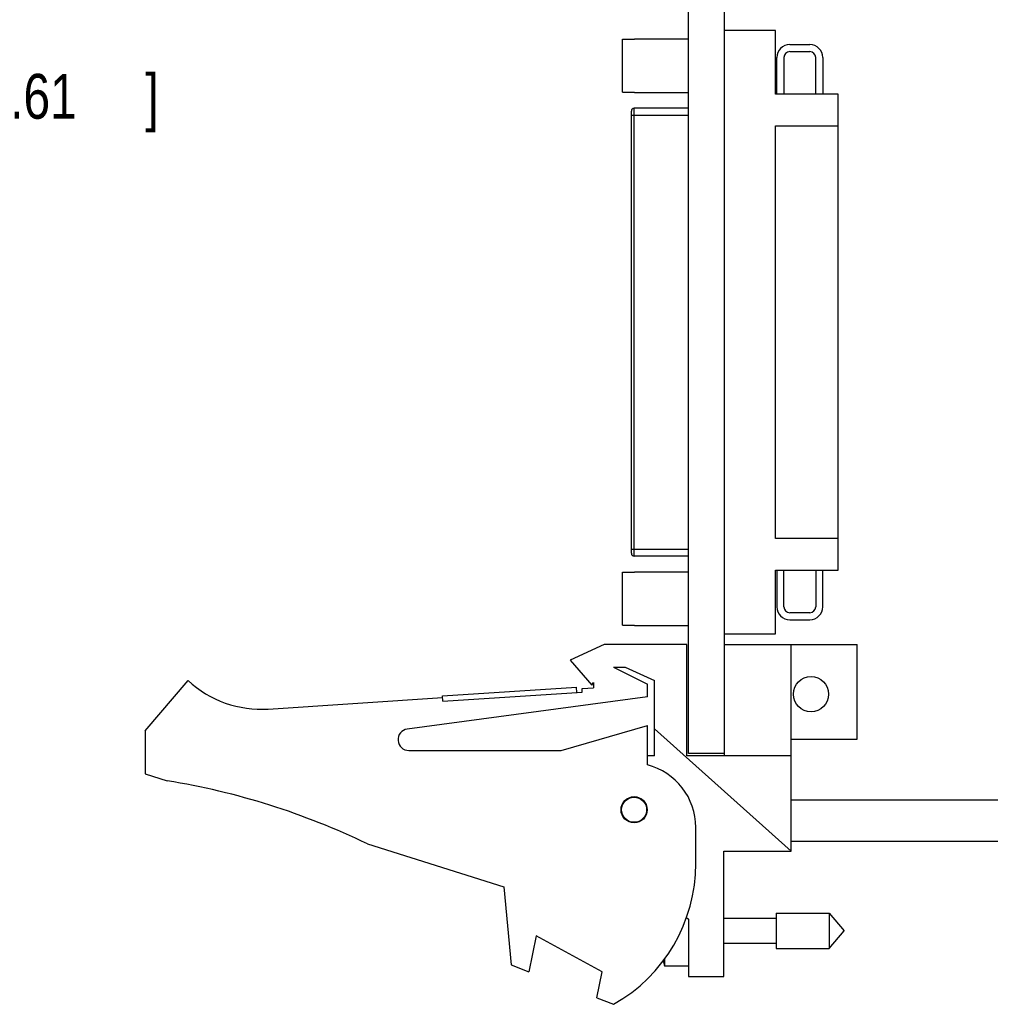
# Model space of a CAD drawing. Header units: inches. Extents: x 0.2 to 16.8, y 0.1 to 10.8.
# Tile 2 of 11: x 8.7 to 11.4, y 3.2 to 5.9. Entities that reach past the tile are written whole.
import ezdxf

# ---------------------------------------------------------------- set-up
doc = ezdxf.new("R2010")
doc.units = ezdxf.units.IN
doc.header["$LTSCALE"] = 0.935
doc.header["$MEASUREMENT"] = 0
doc.layers.get('0').update_dxf_attribs({"linetype": 'CONTINUOUS'})
doc.layers.add('DIMENSIONS', color=7, linetype='CONTINUOUS')
doc.styles.get("Standard").update_dxf_attribs({"font": 'txt', "width": 0.8})
doc.dimstyles.new('DIMSTYLE_1', dxfattribs={"dimtxt": 0.125, "dimasz": 0.18, "dimexe": 0.18, "dimexo": 0.0625, "dimgap": 0.09, "dimtad": 0, "dimtih": 1, "dimtoh": 1, "dimdec": 3, "dimzin": 4, "dimdsep": 46, "dimtxsty": 'STANDARD', "dimblk": '_FILLED', "dimblk1": '_FILLED', "dimblk2": '_FILLED', "dimcen": 0.09, "dimadec": 0, "dimazin": 0, "dimtp": 0.01, "dimtm": 0.01, "dimtfac": 1, "dimtdec": 3, "dimtofl": 0, "dimtmove": 0, "dimatfit": 3, "dimldrblk": '_FILLED', "dimfxl": 1, "dimtolj": 1, "dimtzin": 4, "dimarcsym": 0})

# ---------------------------------------------------------------- blocks, each defined once
blk = doc.blocks.new('_FILLED')
at = {"color": 0, "linetype": 'BYBLOCK'}
blk.add_solid([(0, 0), (-1, 0.174), (-1, -0.174)], dxfattribs=at)
blk = doc.blocks.new('*D1')
at = {"layer": 'DIMENSIONS', "color": 2, "linetype": 'CONTINUOUS'}
for p, q in [((7.6141, 8.3466), (8.5915, 8.3466)), ((8.4665, 8.3466), (8.4665, 5.8592)), ((8.4665, 3.2046), (8.4665, 5.6092)), ((7.6141, 3.2046), (8.5915, 3.2046))]:
    blk.add_line(p, q, dxfattribs=at)
at = {"layer": 'DIMENSIONS', "color": 2, "linetype": 'CONTINUOUS', "xscale": 0.18, "yscale": 0.18, "zscale": 0.18}
for p, rotation in [((8.4665, 8.3466), 90), ((8.4665, 3.2046), 270)]:
    blk.add_blockref('_FILLED', p, dxfattribs=dict(at, rotation=rotation))
at = {"layer": 'DIMENSIONS', "color": 2, "linetype": 'CONTINUOUS', "width": 0.8}
for s, p in [('5.142', (7.754, 5.6717)), ('[', (8.379, 5.6717)), ('130.61', (8.479, 5.6717)), (']', (9.079, 5.6717))]:
    blk.add_text(s, height=0.125, dxfattribs=at).set_placement(p)

msp = doc.modelspace()

# ---------------------------------------------------------------- linework, layer by layer
at = {"color": 7, "linetype": 'CONTINUOUS'}
for p, q in [((10.5931, 3.9036), (10.5931, 8.3471)), ((10.6931, 3.8966), (10.6931, 8.3466)), ((10.835, 5.9177), (10.6931, 5.9177)), ((10.835, 5.7405), (10.835, 5.9177)), ((10.4089, 5.7456), (10.4089, 5.893)), ((10.4089, 5.893), (10.4423, 5.893)), ((10.4423, 5.8941), (10.4423, 5.893)), ((10.4423, 5.8941), (10.5931, 5.8941)), ((10.8749, 5.8783), (10.9309, 5.8783)), ((10.9309, 5.8586), (10.8749, 5.8586)), ((10.8389, 5.7405), (10.8389, 5.8424)), ((10.8586, 5.8424), (10.8586, 5.7405)), ((10.9472, 5.7405), (10.9472, 5.8424)), ((10.9669, 5.8424), (10.9669, 5.7405)), ((10.4089, 5.7456), (10.4423, 5.7456)), ((10.4423, 5.7456), (10.4423, 5.7445)), ((10.4423, 5.7445), (10.5931, 5.7445)), ((11.0102, 5.7405), (10.835, 5.7405)), ((11.0102, 4.4138), (11.0102, 5.7405)), ((10.4334, 4.461), (10.4334, 5.6933)), ((10.4334, 5.6815), (10.5931, 5.6815)), ((10.5931, 5.7012), (10.4413, 5.7012)), ((10.4413, 4.4531), (10.4413, 5.7012)), ((10.835, 5.6519), (11.0102, 5.6519)), ((10.835, 4.5023), (10.835, 5.6519)), ((11.0102, 4.5023), (10.835, 4.5023)), ((10.4334, 4.4728), (10.5931, 4.4728)), ((10.5931, 4.4531), (10.4413, 4.4531)), ((10.4089, 4.4087), (10.4423, 4.4087)), ((10.4089, 4.2613), (10.4089, 4.4087)), ((10.4423, 4.4098), (10.5931, 4.4098)), ((10.4423, 4.4098), (10.4423, 4.4087)), ((10.835, 4.4138), (11.0102, 4.4138)), ((10.835, 4.2366), (10.835, 4.4138)), ((10.8389, 4.4138), (10.8389, 4.3119)), ((10.8586, 4.3119), (10.8586, 4.4138)), ((10.9472, 4.4138), (10.9472, 4.3119)), ((10.9669, 4.3119), (10.9669, 4.4138)), ((10.9309, 4.2956), (10.8749, 4.2956)), ((10.4089, 4.2613), (10.4423, 4.2613)), ((10.4423, 4.2613), (10.4423, 4.2602)), ((10.4423, 4.2602), (10.5931, 4.2602)), ((10.8749, 4.276), (10.9309, 4.276)), ((10.6931, 4.2366), (10.835, 4.2366)), ((10.3581, 4.2066), (10.2631, 4.1636)), ((10.5881, 4.2066), (10.3581, 4.2066)), ((10.5881, 3.8966), (10.5881, 4.2066)), ((10.6931, 4.2066), (11.0631, 4.2066)), ((10.8791, 3.6316), (10.8791, 4.2066)), ((11.0631, 3.9436), (11.0631, 4.2066)), ((10.2631, 4.1636), (10.3231, 4.0936)), ((10.3841, 4.1436), (10.4163, 4.1436)), ((10.3841, 4.1436), (10.4781, 4.0966)), ((10.4163, 4.1436), (10.4981, 4.1066)), ((9.0781, 3.9666), (9.1981, 4.1066)), ((9.9067, 4.064), (10.2809, 4.0885)), ((10.2819, 4.0735), (10.2809, 4.0885)), ((10.3231, 4.0936), (10.3281, 4.1011)), ((10.3281, 4.1011), (10.3281, 4.0866)), ((10.4781, 4.0616), (10.4781, 4.0966)), ((10.4981, 3.8966), (10.4981, 4.1066)), ((10.4781, 4.0616), (9.8091, 3.9713)), ((9.9077, 4.049), (9.9067, 4.064)), ((9.9077, 4.049), (10.2968, 4.0745)), ((10.2962, 4.0845), (10.3281, 4.0866)), ((10.2968, 4.0745), (10.2962, 4.0845)), ((9.4217, 4.0272), (9.907, 4.059)), ((10.2381, 3.9116), (10.4781, 3.9816)), ((10.4781, 3.8716), (10.4781, 3.9816)), ((9.0781, 3.9666), (9.0781, 3.8466)), ((10.8791, 3.6316), (10.4981, 3.9722)), ((10.8791, 3.9436), (11.0631, 3.9436)), ((9.8131, 3.9116), (10.2381, 3.9116)), ((10.4981, 3.8966), (10.4781, 3.8966)), ((10.8791, 3.8966), (10.5881, 3.8966)), ((10.6931, 3.9036), (10.5931, 3.9036)), ((9.0781, 3.8466), (9.1401, 3.8271)), ((10.8791, 3.7741), (11.5291, 3.7741)), ((10.6131, 3.5966), (10.6131, 3.6973)), ((9.6981, 3.6513), (10.0781, 3.5316)), ((10.8791, 3.6591), (11.5291, 3.6591)), ((10.6911, 3.6316), (10.8791, 3.6316)), ((10.6911, 3.2816), (10.6911, 3.6316)), ((10.0781, 3.5316), (10.0981, 3.3146)), ((10.8368, 3.4588), (10.9849, 3.4588)), ((10.8368, 3.4588), (10.8368, 3.3604)), ((10.9849, 3.4588), (11.0262, 3.4096)), ((10.9849, 3.4588), (10.9849, 3.3604)), ((10.5873, 3.4464), (10.5931, 3.4416)), ((10.5931, 3.4416), (10.5931, 3.2816)), ((10.6911, 3.4446), (10.8368, 3.4446)), ((10.9849, 3.3604), (11.0262, 3.4096)), ((10.1681, 3.3954), (10.1481, 3.2954)), ((10.3521, 3.2954), (10.1681, 3.3954)), ((10.6911, 3.3746), (10.8368, 3.3746)), ((10.8368, 3.3604), (10.9849, 3.3604)), ((10.5262, 3.3309), (10.5262, 3.3116)), ((10.0981, 3.3146), (10.1481, 3.2954)), ((10.3375, 3.2225), (10.3521, 3.2954)), ((10.5262, 3.3116), (10.5931, 3.3116)), ((10.5931, 3.2816), (10.6911, 3.2816)), ((10.3375, 3.2225), (10.3841, 3.2046))]:
    msp.add_line(p, q, dxfattribs=at)
for centre, radius in [((10.9341, 4.0686), 0.0492), ((10.4411, 3.7466), 0.0365), ((10.4411, 3.7466), 0.035)]:
    msp.add_circle(centre, radius, dxfattribs=at)
for centre, radius, start, end in [((10.8749, 5.8424), 0.0359, 90, 180), ((10.9309, 5.8424), 0.0359, 0, 90), ((10.8749, 5.8424), 0.0163, 90, 180), ((10.9309, 5.8424), 0.0163, 0, 90), ((10.4413, 5.6933), 0.00787, 90, 180), ((10.4413, 4.461), 0.00787, 180, 270), ((10.8749, 4.3119), 0.0359, 180, 270), ((10.8749, 4.3119), 0.0163, 180, 270), ((10.9309, 4.3119), 0.0359, 270, 360), ((10.9309, 4.3119), 0.0163, 270, 360), ((9.4021, 4.3266), 0.3, 227.1666, 273.7467), ((9.8131, 3.9416), 0.03, 97.6845, 270), ((10.4331, 3.6973), 0.18, 0, 75.5225), ((8.8168, 1.8271), 2.026, 64.2145, 80.8167), ((10.1631, 3.5966), 0.45, 299.4136, 360), ((10.8234, 3.4096), 0.313, 195.5931, 198.2523)]:
    msp.add_arc(centre, radius, start, end, dxfattribs=at)

# ---------------------------------------------------------------- dimensions: what is measured, and where the dimension line sits
at = {"layer": 'DIMENSIONS', "color": 2, "linetype": 'CONTINUOUS'}
dim = msp.add_linear_dim(base=(8.4665, 3.2046), p1=(7.6141, 8.3466), p2=(7.6141, 3.2046), angle=270, dimstyle='DIMSTYLE_1', dxfattribs=at)
dim.commit()
dim.dimension.update_dxf_attribs({"geometry": '*D1', "text_midpoint": (8.4665, 5.7342), "dimtype": 160})

doc.saveas('drawing.dxf')
